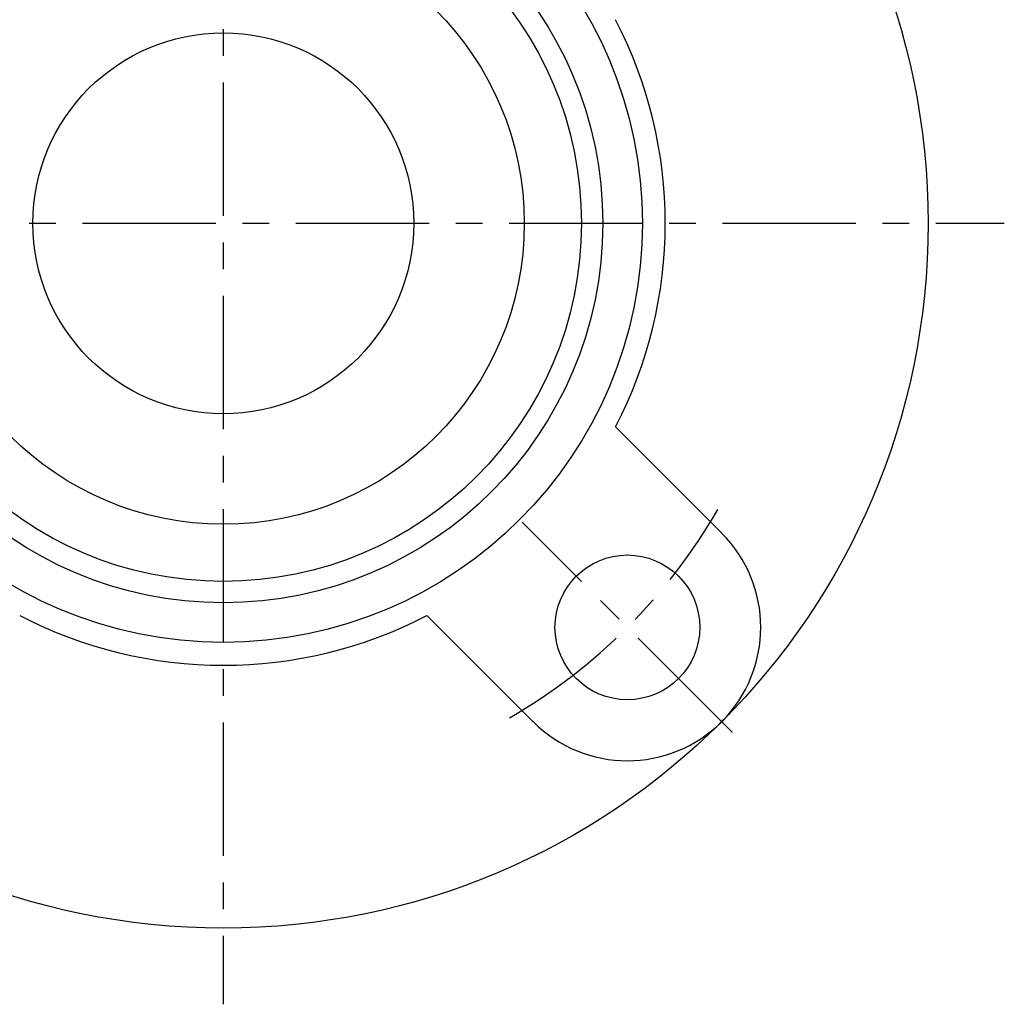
# Model space of a CAD drawing. Extents: x -103 to 234, y -102 to 234.
# Tile 2 of 12: x -27 to 102, y -102 to 27. Entities that reach past the tile are written whole.
import ezdxf

# ---------------------------------------------------------------- set-up
doc = ezdxf.new("R2010")
doc.units = 0
doc.header["$LTSCALE"] = 14
doc.linetypes.add('CENTER', pattern=[2, 1.25, -0.25, 0.25, -0.25])
doc.layers.get('0').update_dxf_attribs({"linetype": 'CONTINUOUS'})
doc.layers.add('CENTER', color=1, linetype='CENTER')

msp = doc.modelspace()

# ---------------------------------------------------------------- linework, layer by layer
for p, q in [((65.41, -40.66), (51.48, -26.73)), ((40.66, -65.41), (26.73, -51.48))]:
    msp.add_line(p, q)
for centre, radius in [((0, 0), 92.5), ((0, 0), 55), ((0, 0), 49.8), ((0, 0), 47), ((0, 0), 39.5), ((0, 0), 25), ((53.03, -53.03), 9.5)]:
    msp.add_circle(centre, radius)
for centre, radius, start, end in [((0, 0), 58, 332.5612, 27.4388), ((53.03, -53.03), 17.5, 225, 45), ((0, 0), 58, 242.5612, 297.4388)]:
    msp.add_arc(centre, radius, start, end)
at = {"layer": 'CENTER'}
for p, q in [((0, 102.5), (0, -102.5)), ((-102.5, 0), (102.5, 0)), ((66.82, -66.82), (39.24, -39.24))]:
    msp.add_line(p, q, dxfattribs=at)
msp.add_arc((0, 0), 75, 300.0608, 329.9392, dxfattribs=at)

doc.saveas('drawing.dxf')
